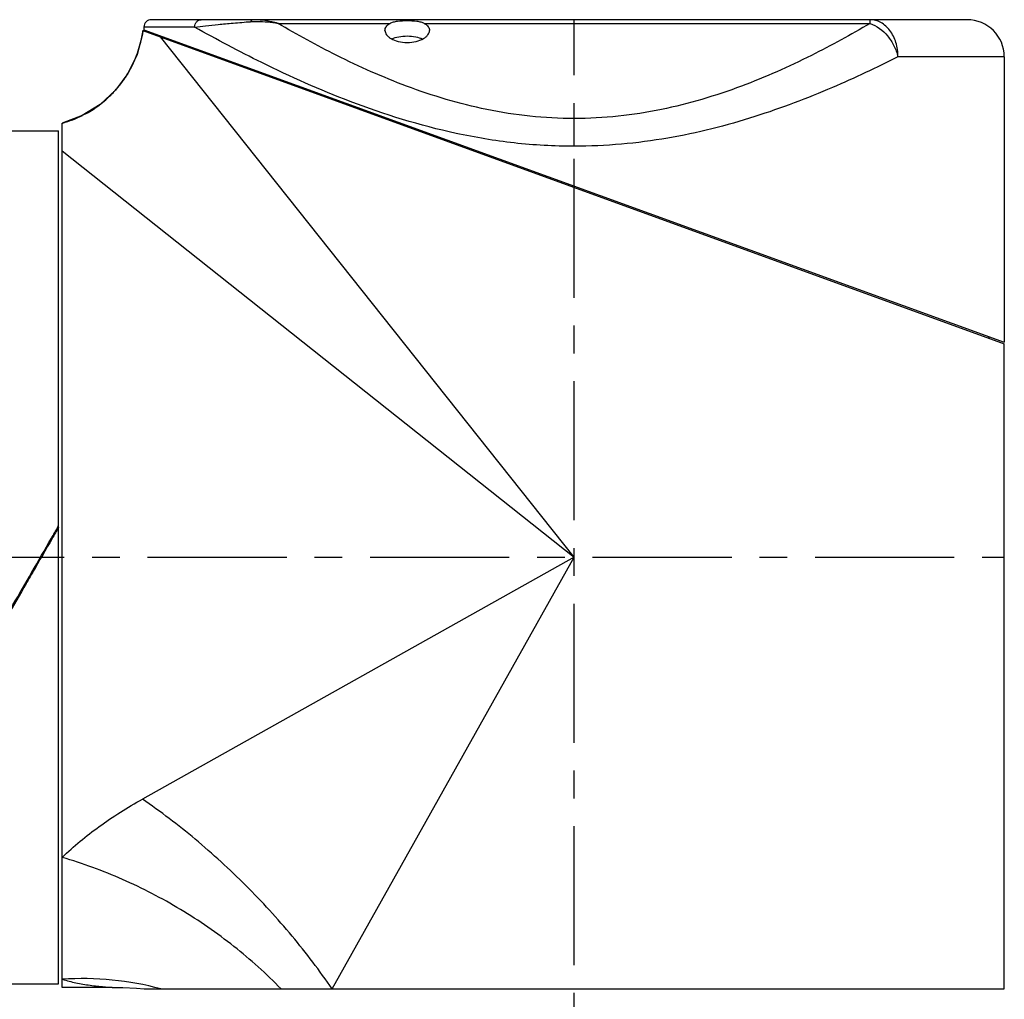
# Model space of a CAD drawing. Header units: millimetres. Extents: x 12 to 2508, y 25 to 1770.
# Tile 11 of 53: x 1515 to 1648, y 542 to 674. Entities that reach past the tile are written whole.
import ezdxf

# ---------------------------------------------------------------- set-up
doc = ezdxf.new("R2010")
doc.units = ezdxf.units.MM
doc.linetypes.add('CENTER', pattern=[0.6, 0.375, -0.075, 0.075, -0.075])
for name, color, linetype in [('COVER_M_PBL32', 7, 'Continuous'), ('HOLDER_M_PBL22', 7, 'Continuous'), ('MODULE_M_ABL21', 7, 'Continuous'), ('new_view_6_VBL0', 7, 'Continuous'), ('RING_M_PBL25', 7, 'Continuous')]:
    doc.layers.add(name, color=color, linetype=linetype)

# ---------------------------------------------------------------- blocks, each defined once
blk = doc.blocks.new('HOLDER_M_PBL22', base_point=(466.86, 1063.51))
at = {"layer": 'HOLDER_M_PBL22', "color": 7}
for p, q in [((414.23, 1128.14), (530.36, 1085.89)), ((403.36, 999.09), (403.36, 1115.64)), ((530.36, 998.89), (530.36, 1085.89)), ((410.1, 999.09), (403.36, 999.09)), ((414.38, 998.89), (530.36, 998.89))]:
    blk.add_line(p, q, dxfattribs=at)
at = {"layer": 'HOLDER_M_PBL22', "color": 2}
for p, q in [((472.36, 1057.09), (416.59, 1127.28)), ((403.36, 1111.91), (472.36, 1057.09)), ((472.36, 1057.09), (414.16, 1024.48)), ((439.74, 998.89), (472.36, 1057.09))]:
    blk.add_line(p, q, dxfattribs=at)
at = {"layer": 'HOLDER_M_PBL22', "color": 7}
for points in [[(414.23, 1128.14), (414.15, 1127.62), (413.43, 1124.89), (412.2, 1122.35), (410.52, 1120.08), (408.45, 1118.16), (406.05, 1116.67), (403.36, 1115.64)], [(410.1, 999.09), (411.54, 999.07), (413.35, 998.98), (414.38, 998.89)]]:
    blk.add_lwpolyline(points, dxfattribs=at)
at = {"layer": 'HOLDER_M_PBL22', "color": 2}
for centre, radius, start, end in [((399.34, 1130.1), 15.02, 345.4846, 352.5081), ((399.35, 1130.09), 15, 340.5411, 345.4889), ((399.35, 1130.09), 15, 334.8519, 340.5335), ((399.36, 1130.09), 15, 329.6609, 334.8517), ((399.34, 1130.11), 15.03, 323.7221, 329.6549), ((399.36, 1130.09), 14.99, 318.74, 323.7226), ((399.34, 1130.11), 15.02, 312.1857, 318.7315), ((399.35, 1130.11), 15.02, 299.9503, 307.7276), ((399.35, 1130.09), 15, 307.7356, 312.1862), ((399.34, 1130.13), 15.04, 285.6821, 296.6662), ((399.37, 1130.07), 14.97, 296.6779, 299.9475), ((399.38, 1130), 14.91, 285.4656, 285.6672)]:
    blk.add_arc(centre, radius, start, end, dxfattribs=at)
for points, knots in [([(403.36, 1016.63), (404.9, 1018.14), (408.36, 1020.98), (412.15, 1023.35), (414.16, 1024.48)], [0, 0, 0, 0, 0.483272, 1, 1, 1, 1]), ([(439.74, 998.89), (438.06, 1001.35), (434.38, 1006.18), (428.19, 1012.93), (421.44, 1019.12), (416.62, 1022.8), (414.16, 1024.48)], [0, 0, 0, 0, 0.245728, 0.499996, 0.754267, 1, 1, 1, 1]), ([(432.85, 998.89), (430.87, 1000.94), (426.56, 1004.81), (419.37, 1009.76), (411.6, 1013.8), (406.12, 1015.82), (403.36, 1016.63)], [0, 0, 0, 0, 0.245843, 0.498069, 0.751282, 1, 1, 1, 1]), ([(416.66, 998.89), (414.51, 999.47), (410.09, 1000.28), (405.6, 1000.34), (403.36, 1000.19)], [0, 0, 0, 0, 0.497821, 1, 1, 1, 1]), ([(403.36, 1000.19), (403.96, 1000), (405.2, 999.69), (406.78, 999.42), (408.05, 999.26), (408.94, 999.18), (409.61, 999.13), (409.98, 999.1), (410.09, 999.09)], [0, 0, 0, 0, 0.275021, 0.560843, 0.702989, 0.837741, 0.950121, 1, 1, 1, 1])]:
    blk.add_open_spline(points, degree=3, knots=knots, dxfattribs=at)
blk = doc.blocks.new('COVER_M_PBL32', base_point=(472.36, 1107.84))
at = {"layer": 'COVER_M_PBL32', "color": 2}
for p, q in [((421.2, 1128.59), (414.36, 1128.59)), ((432.44, 1129.09), (447.55, 1129.09)), ((452.16, 1129.09), (512.27, 1129.09)), ((512.27, 1129.09), (512.27, 1129.59)), ((530.36, 1124.59), (516.03, 1124.59)), ((472.36, 1112.52), (472.36, 1116.26))]:
    blk.add_line(p, q, dxfattribs=at)
at = {"layer": 'COVER_M_PBL32', "color": 7}
for p, q in [((414.36, 1128.59), (414.36, 1128.19)), ((525.36, 1129.59), (415.36, 1129.59)), ((414.35, 1128.2), (530.36, 1086.09)), ((416.46, 1127.43), (416.46, 1127.33)), ((530.36, 1124.59), (530.36, 1086.09)), ((528.26, 1086.86), (528.26, 1086.66))]:
    blk.add_line(p, q, dxfattribs=at)
for centre, radius, start, end in [((415.36, 1128.59), 1, 90, 180), ((525.36, 1124.59), 5, 0, 90)]:
    blk.add_arc(centre, radius, start, end, dxfattribs=at)
at = {"layer": 'COVER_M_PBL32', "color": 2}
for points, knots in [([(421.2, 1128.59), (421.2, 1128.72), (421.25, 1128.98), (421.44, 1129.31), (421.73, 1129.54), (421.97, 1129.59), (422.08, 1129.59)], [0, 0, 0, 0, 0.264308, 0.520371, 0.764548, 1, 1, 1, 1]), ([(421.2, 1128.59), (421.69, 1128.65), (422.75, 1128.78), (424.13, 1128.92), (425.38, 1129.04), (426.83, 1129.17), (427.95, 1129.27), (428.74, 1129.32)], [0, 0, 0, 0, 0.193657, 0.422822, 0.551433, 0.689976, 1, 1, 1, 1]), ([(472.36, 1112.52), (469.66, 1112.52), (464.31, 1112.82), (454.12, 1114.52), (442.65, 1118.08), (431.02, 1123.28), (424.18, 1126.92), (421.2, 1128.59)], [0, 0, 0, 0, 0.149257, 0.295726, 0.571119, 0.811236, 1, 1, 1, 1]), ([(429.09, 1129.59), (429.02, 1129.59), (428.87, 1129.52), (428.78, 1129.39), (428.74, 1129.32)], [0, 0, 0, 0, 0.436445, 1, 1, 1, 1]), ([(428.74, 1129.32), (429.04, 1129.34), (429.81, 1129.36), (431.05, 1129.3), (431.98, 1129.17), (432.44, 1129.09)], [0, 0, 0, 0, 0.244911, 0.618868, 1, 1, 1, 1]), ([(432.44, 1129.09), (432.16, 1129.17), (431.06, 1129.44), (429.93, 1129.59), (429.09, 1129.59)], [0, 0, 0, 0, 0.258282, 1, 1, 1, 1]), ([(472.36, 1116.26), (470.37, 1116.26), (466.41, 1116.47), (458.79, 1117.67), (449.99, 1120.31), (440.68, 1124.46), (435.03, 1127.57), (432.44, 1129.09)], [0, 0, 0, 0, 0.140666, 0.279411, 0.544828, 0.787473, 1, 1, 1, 1]), ([(512.27, 1129.09), (509.68, 1127.57), (504.04, 1124.46), (494.72, 1120.31), (485.92, 1117.67), (478.3, 1116.47), (474.35, 1116.26), (472.36, 1116.26)], [0, 0, 0, 0, 0.212526, 0.455172, 0.720591, 0.859335, 1, 1, 1, 1]), ([(516.03, 1124.59), (516.03, 1125.24), (515.85, 1126.5), (515.06, 1128.14), (514, 1129.13), (513.02, 1129.53), (512.52, 1129.59), (512.27, 1129.59)], [0, 0, 0, 0, 0.280975, 0.544672, 0.781825, 0.892425, 1, 1, 1, 1]), ([(512.27, 1129.09), (513.18, 1128.78), (514.43, 1127.8), (515.54, 1126.1), (515.91, 1125.1), (516.03, 1124.59)], [0, 0, 0, 0, 0.477895, 0.740055, 1, 1, 1, 1]), ([(516.03, 1124.59), (513.13, 1123.12), (506.82, 1120.14), (496.51, 1116.22), (486.92, 1113.79), (478.72, 1112.71), (474.48, 1112.52), (472.36, 1112.52)], [0, 0, 0, 0, 0.213763, 0.457381, 0.722509, 0.860435, 1, 1, 1, 1])]:
    blk.add_open_spline(points, degree=3, knots=knots, dxfattribs=at)
at = {"layer": 'COVER_M_PBL32', "color": 7}
for points, knots in [([(446.86, 1128.13), (446.86, 1128.22), (446.89, 1128.4), (447.03, 1128.66), (447.25, 1128.9), (447.44, 1129.03), (447.55, 1129.09)], [0, 0, 0, 0, 0.213173, 0.441748, 0.700817, 1, 1, 1, 1]), ([(447.55, 1129.09), (447.69, 1129.18), (448.03, 1129.3), (448.8, 1129.45), (449.86, 1129.49), (450.91, 1129.45), (451.68, 1129.3), (452.02, 1129.18), (452.16, 1129.09)], [0, 0, 0, 0, 0.105215, 0.226096, 0.499969, 0.773857, 0.894768, 1, 1, 1, 1]), ([(452.16, 1129.09), (452.27, 1129.03), (452.46, 1128.9), (452.69, 1128.66), (452.83, 1128.4), (452.86, 1128.22), (452.86, 1128.13)], [0, 0, 0, 0, 0.299184, 0.558253, 0.786827, 1, 1, 1, 1]), ([(446.86, 1128.13), (446.86, 1128.04), (446.9, 1127.83), (447.06, 1127.54), (447.33, 1127.26), (447.84, 1126.91), (448.69, 1126.59), (449.86, 1126.46), (451.02, 1126.59), (451.88, 1126.91), (452.39, 1127.26), (452.65, 1127.54), (452.82, 1127.83), (452.86, 1128.04), (452.86, 1128.13)], [0, 0, 0, 0, 0.039814, 0.083824, 0.134431, 0.193061, 0.334601, 0.500124, 0.665559, 0.807015, 0.865599, 0.916195, 0.960191, 1, 1, 1, 1]), ([(447.78, 1126.99), (448.08, 1127.13), (448.77, 1127.33), (449.86, 1127.43), (450.96, 1127.33), (451.64, 1127.12), (451.94, 1126.98)], [0, 0, 0, 0, 0.232402, 0.5005, 0.768286, 1, 1, 1, 1])]:
    blk.add_open_spline(points, degree=3, knots=knots, dxfattribs=at)
blk = doc.blocks.new('MODULE_M_ABL21', base_point=(466.86, 1064.24))
at = {"layer": 'COVER_M_PBL32'}
blk.add_blockref('COVER_M_PBL32', (472.36, 1107.84), dxfattribs=at)
at = {"layer": 'HOLDER_M_PBL22'}
blk.add_blockref('HOLDER_M_PBL22', (466.86, 1063.51), dxfattribs=at)
blk = doc.blocks.new('RING_M_PBL25', base_point=(399.36, 1057.09))
at = {"layer": 'RING_M_PBL25', "color": 7}
for p, q in [((395.86, 1114.59), (402.86, 1114.59)), ((395.86, 1114.59), (395.86, 999.59)), ((402.86, 999.59), (402.86, 1114.59)), ((402.77, 1061.19), (402.86, 1061.34)), ((402.83, 1061.15), (402.86, 1061.19)), ((399.3, 1055.03), (399.36, 1055.12)), ((399.36, 1055.07), (399.33, 1055.02)), ((395.86, 1049.08), (395.92, 1049.19)), ((395.94, 1049.17), (395.86, 1049.02)), ((395.86, 999.59), (402.86, 999.59))]:
    blk.add_line(p, q, dxfattribs=at)
for points, knots in [([(399.24, 1055.07), (400.12, 1056.6), (401.3, 1058.64), (402.48, 1060.68), (402.77, 1061.19)], [0, 0, 0, 0, 0.750204, 1, 1, 1, 1]), ([(399.36, 1055.12), (400.23, 1056.63), (401.39, 1058.64), (402.54, 1060.65), (402.83, 1061.15)], [0, 0, 0, 0, 0.750212, 1, 1, 1, 1]), ([(402.86, 1061.14), (402.57, 1060.64), (401.4, 1058.61), (400.23, 1056.59), (399.36, 1055.07)], [0, 0, 0, 0, 0.249801, 1, 1, 1, 1]), ([(395.86, 1049.22), (396.14, 1049.71), (397.27, 1051.66), (398.4, 1053.61), (399.24, 1055.07)], [0, 0, 0, 0, 0.249315, 1, 1, 1, 1]), ([(395.92, 1049.19), (396.2, 1049.67), (397.33, 1051.62), (398.46, 1053.57), (399.3, 1055.03)], [0, 0, 0, 0, 0.249272, 1, 1, 1, 1]), ([(399.33, 1055.02), (399.05, 1054.53), (397.92, 1052.58), (396.79, 1050.63), (395.94, 1049.17)], [0, 0, 0, 0, 0.250567, 1, 1, 1, 1])]:
    blk.add_open_spline(points, degree=3, knots=knots, dxfattribs=at)
blk = doc.blocks.new('NEW_VIEW_6_VBL0', base_point=(411.61, 1363.34))
at = {"layer": 'MODULE_M_ABL21'}
blk.add_blockref('MODULE_M_ABL21', (466.86, 1064.24), dxfattribs=at)
at = {"layer": 'RING_M_PBL25'}
blk.add_blockref('RING_M_PBL25', (399.36, 1057.09), dxfattribs=at)

msp = doc.modelspace()

# ---------------------------------------------------------------- linework, layer by layer
at = {"color": 1, "linetype": 'CENTER', "ltscale": 50}
for p, q in [((1590, 456.644), (1590, 674.144)), ((1382.5, 601.644), (1648, 601.644))]:
    msp.add_line(p, q, dxfattribs=at)

# ---------------------------------------------------------------- block references
at = {"layer": 'new_view_6_VBL0'}
msp.add_blockref('NEW_VIEW_6_VBL0', (1529.249, 907.894), dxfattribs=at)

doc.saveas('drawing.dxf')
